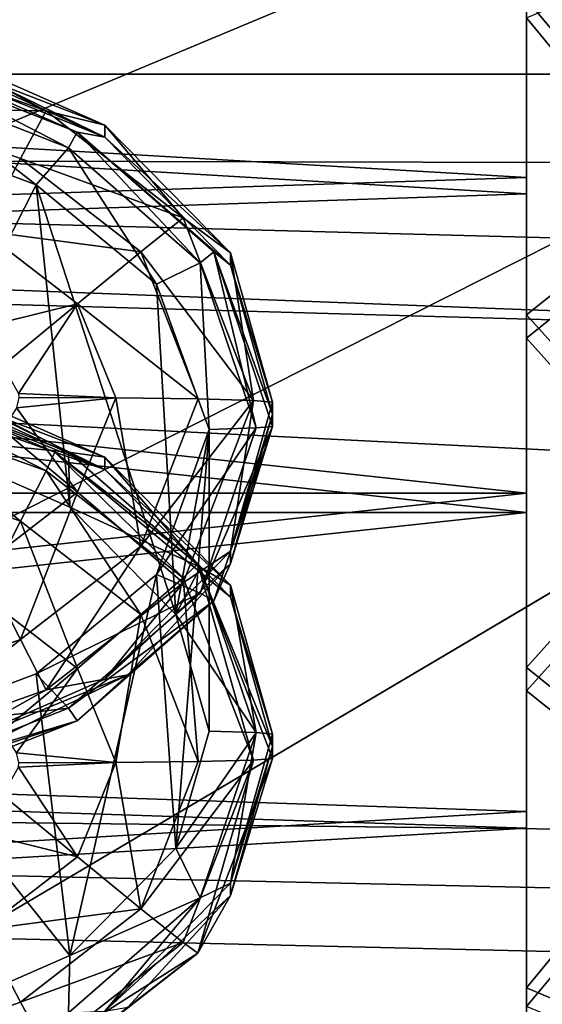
# Model space of a CAD drawing. Header units: metres. Extents: x 0 to 1004, y -708 to 0.
# Tile 63 of 116: x 263 to 279, y -163 to -132. Entities that reach past the tile are written whole.
import ezdxf

# ---------------------------------------------------------------- set-up
doc = ezdxf.new("R2010")
doc.units = ezdxf.units.M

msp = doc.modelspace()

# ---------------------------------------------------------------- linework, layer by layer
at = {"layer": 'top0123410'}
for points in [[(932.131714, -108.310623, 2112.649414), (71.917648, -108.310646, 2112.649414), (918.45813, -133.342072, 2129.335449)], [(71.917648, -108.310646, 2112.649414), (85.591202, -133.342072, 2129.335449), (918.45813, -133.342072, 2129.335449)], [(87.78653, -135.652328, 2127.388916), (74.453918, -111.251724, 2111.123535), (914.925781, -137.687225, 2128.745361)], [(74.453918, -111.251724, 2111.123535), (928.733643, -113.109207, 2112.361572), (914.925781, -137.687225, 2128.745361)], [(918.45813, -133.342072, 2129.335449), (85.591202, -133.342072, 2129.335449), (901.799438, -155.053757, 2143.80835)], [(85.591202, -133.342072, 2129.335449), (892.532837, -164.3479, 2150.003662), (901.799438, -155.053757, 2143.80835)], [(85.591202, -133.342072, 2129.335449), (102.249924, -155.053757, 2143.80835), (892.532837, -164.3479, 2150.003662)], [(104.082817, -156.892273, 2141.547363), (87.78653, -135.652328, 2127.388916), (879.812439, -175.058105, 2153.656738)], [(879.812439, -175.058105, 2153.656738), (87.78653, -135.652328, 2127.388916), (898.369934, -158.615219, 2142.695801)], [(87.78653, -135.652328, 2127.388916), (914.925781, -137.687225, 2128.745361), (898.369934, -158.615219, 2142.695801)], [(102.249924, -155.053757, 2143.80835), (882.837769, -172.413788, 2155.380371), (892.532837, -164.3479, 2150.003662)], [(882.837769, -172.413788, 2155.380371), (102.249924, -155.053757, 2143.80835), (820.797729, -194.344879, 2169.999756)], [(102.249924, -155.053757, 2143.80835), (111.516518, -164.3479, 2150.003662), (820.797729, -194.344879, 2169.999756)], [(122.609673, -173.853394, 2152.853516), (104.082817, -156.892273, 2141.547363), (820.797729, -195.290787, 2167.143799)], [(820.797729, -195.290787, 2167.143799), (104.082817, -156.892273, 2141.547363), (879.812439, -175.058105, 2153.656738)]]:
    msp.add_3dface(points, dxfattribs=at)
at = {"layer": 'top0123412'}
for points in [[(259.865326, -132.44899, 1988.257202), (258.842621, -132.771652, 1991.317749), (263.692291, -134.499985, 1991.3479)], [(265.54953, -134.945114, 1988.300781), (259.864807, -132.75502, 1970.717773), (259.865326, -132.44899, 1988.257202)], [(265.54953, -134.945114, 1988.300781), (259.865326, -132.44899, 1988.257202), (263.692291, -134.499985, 1991.3479)], [(263.692291, -134.499985, 1991.3479), (258.842621, -132.771652, 1991.317749), (258.468689, -134.422318, 1993.949341)], [(265.549072, -135.328751, 1966.304077), (264.668091, -135.165466, 1944.297852), (259.138092, -132.746643, 1960.956177)], [(264.668091, -135.165466, 1944.297852), (259.448853, -133.111313, 1944.262085), (259.138092, -132.746643, 1960.956177)], [(259.138092, -132.746643, 1960.956177), (261.333527, -133.276733, 1966.268311), (265.549072, -135.328751, 1966.304077)], [(261.333527, -133.276733, 1966.268311), (259.864807, -132.75502, 1970.717773), (265.549072, -135.328751, 1966.304077)], [(259.864807, -132.75502, 1970.717773), (265.54953, -134.945114, 1988.300781), (265.549072, -135.328751, 1966.304077)], [(264.403503, -135.658524, 1941.477539), (259.290771, -133.653824, 1941.442505), (259.448853, -133.111313, 1944.262085)], [(264.668091, -135.165466, 1944.297852), (264.403503, -135.658524, 1941.477539), (259.448853, -133.111313, 1944.262085)], [(263.378174, -136.82605, 1939.034546), (258.749573, -135.092896, 1939.004272), (259.290771, -133.653824, 1941.442505)], [(264.403503, -135.658524, 1941.477539), (263.378174, -136.82605, 1939.034546), (259.290771, -133.653824, 1941.442505)], [(262.891876, -135.996094, 1993.976807), (258.468689, -134.422318, 1993.949341), (261.692749, -138.275192, 1995.753906)], [(263.692291, -134.499985, 1991.3479), (258.468689, -134.422318, 1993.949341), (262.891876, -135.996094, 1993.976807)], [(268.013916, -137.874268, 1991.40686), (263.692291, -134.499985, 1991.3479), (262.891876, -135.996094, 1993.976807)], [(265.54953, -134.945114, 1988.300781), (263.692291, -134.499985, 1991.3479), (268.013916, -137.874268, 1991.40686)], [(265.549072, -135.328751, 1966.304077), (265.54953, -134.945114, 1988.300781), (269.499969, -138.977524, 1988.371094)], [(269.499969, -138.977524, 1988.371094), (265.54953, -134.945114, 1988.300781), (268.013916, -137.874268, 1991.40686)], [(259.353088, -144.761124, 1393.672974), (258.749573, -135.092896, 1939.004272), (263.378174, -136.82605, 1939.034546)], [(268.547058, -139.284683, 1941.540771), (264.403503, -135.658524, 1941.477539), (264.668091, -135.165466, 1944.297852)], [(268.975861, -138.946838, 1944.363892), (268.547058, -139.284683, 1941.540771), (264.668091, -135.165466, 1944.297852)], [(268.975861, -138.946838, 1944.363892), (264.668091, -135.165466, 1944.297852), (269.499969, -139.361633, 1966.374512)], [(264.668091, -135.165466, 1944.297852), (265.549072, -135.328751, 1966.304077), (269.499969, -139.361633, 1966.374512)], [(269.499969, -139.361633, 1966.374512), (265.549072, -135.328751, 1966.304077), (269.499969, -138.977524, 1988.371094)], [(267.171417, -139.964554, 1939.089355), (263.378174, -136.82605, 1939.034546), (264.403503, -135.658524, 1941.477539)], [(268.547058, -139.284683, 1941.540771), (267.171417, -139.964554, 1939.089355), (264.403503, -135.658524, 1941.477539)], [(266.679657, -138.941193, 1994.028198), (262.891876, -135.996094, 1993.976807), (261.692749, -138.275192, 1995.753906)], [(268.013916, -137.874268, 1991.40686), (262.891876, -135.996094, 1993.976807), (266.679657, -138.941193, 1994.028198)], [(263.378174, -136.82605, 1939.034546), (264.440735, -146.988464, 1393.711914), (259.353088, -144.761124, 1393.672974)], [(267.171417, -139.964554, 1939.089355), (267.779144, -150.375717, 1393.770996), (263.378174, -136.82605, 1939.034546)], [(267.779144, -150.375717, 1393.770996), (264.440735, -146.988464, 1393.711914), (263.378174, -136.82605, 1939.034546)], [(270.227356, -143.625641, 1991.507446), (268.013916, -137.874268, 1991.40686), (266.679657, -138.941193, 1994.028198)], [(269.499969, -138.977524, 1988.371094), (268.013916, -137.874268, 1991.40686), (270.227356, -143.625641, 1991.507446)], [(261.692749, -138.275192, 1995.753906), (261.111847, -141.460876, 1996.415649), (264.680786, -140.577316, 1995.794189)], [(264.680786, -140.577316, 1995.794189), (266.679657, -138.941193, 1994.028198), (261.692749, -138.275192, 1995.753906)], [(268.490356, -143.580215, 1994.109253), (266.679657, -138.941193, 1994.028198), (264.680786, -140.577316, 1995.794189)], [(268.490356, -143.580215, 1994.109253), (270.227356, -143.625641, 1991.507446), (266.679657, -138.941193, 1994.028198)], [(270.316803, -144.496216, 1941.631836), (268.547058, -139.284683, 1941.540771), (268.975861, -138.946838, 1944.363892)], [(270.833527, -144.446854, 1944.459961), (270.316803, -144.496216, 1941.631836), (268.975861, -138.946838, 1944.363892)], [(270.833527, -144.446854, 1944.459961), (268.975861, -138.946838, 1944.363892), (270.833527, -144.062897, 1966.456543)], [(268.975861, -138.946838, 1944.363892), (269.499969, -139.361633, 1966.374512), (270.833527, -144.062897, 1966.456543)], [(269.499969, -139.361633, 1966.374512), (269.499969, -138.977524, 1988.371094), (270.833527, -143.67894, 1988.453247)], [(270.833527, -143.67894, 1988.453247), (269.499969, -138.977524, 1988.371094), (270.227356, -143.625641, 1991.507446)], [(268.833527, -144.5392, 1939.169189), (267.171417, -139.964554, 1939.089355), (268.547058, -139.284683, 1941.540771)], [(270.316803, -144.496216, 1941.631836), (268.833527, -144.5392, 1939.169189), (268.547058, -139.284683, 1941.540771)], [(270.833527, -144.062897, 1966.456543), (269.499969, -139.361633, 1966.374512), (270.833527, -143.67894, 1988.453247)], [(267.779144, -150.375717, 1393.770996), (267.171417, -139.964554, 1939.089355), (268.833527, -144.5392, 1939.169189)], [(261.111847, -141.460876, 1996.415649), (262.335114, -142.522507, 1996.434204), (264.680786, -140.577316, 1995.794189)], [(264.680786, -140.577316, 1995.794189), (262.335114, -142.522507, 1996.434204), (262.821289, -143.409302, 1996.449707)], [(265.888214, -143.549911, 1995.845947), (264.680786, -140.577316, 1995.794189), (262.821289, -143.409302, 1996.449707)], [(265.888214, -143.549911, 1995.845947), (268.490356, -143.580215, 1994.109253), (264.680786, -140.577316, 1995.794189)], [(259.865326, -142.920441, 1388.348511), (259.290771, -143.258636, 1391.183472), (264.403503, -145.263336, 1391.218384)], [(265.54953, -145.41655, 1388.39209), (259.864807, -143.226456, 1370.809204), (259.865326, -142.920441, 1388.348511)], [(265.54953, -145.41655, 1388.39209), (259.865326, -142.920441, 1388.348511), (264.403503, -145.263336, 1391.218384)], [(263.973511, -145.256058, 1344.38269), (259.003082, -143.479126, 1344.351563), (259.138092, -143.218079, 1361.047607)], [(265.549072, -145.800201, 1366.395508), (263.973511, -145.256058, 1344.38269), (259.138092, -143.218079, 1361.047607)], [(259.138092, -143.218079, 1361.047607), (261.333527, -143.748184, 1366.359619), (265.549072, -145.800201, 1366.395508)], [(264.403503, -145.263336, 1391.218384), (259.290771, -143.258636, 1391.183472), (259.353088, -144.761124, 1393.672974)], [(261.333527, -143.748184, 1366.359619), (259.864807, -143.226456, 1370.809204), (265.549072, -145.800201, 1366.395508)], [(259.864807, -143.226456, 1370.809204), (265.54953, -145.41655, 1388.39209), (265.549072, -145.800201, 1366.395508)], [(262.833527, -143.539322, 1996.452026), (265.888214, -143.549911, 1995.845947), (262.821289, -143.409302, 1996.449707)], [(263.692291, -145.845947, 1341.338013), (258.842621, -144.117615, 1341.307861), (259.003082, -143.479126, 1344.351563)], [(263.973511, -145.256058, 1344.38269), (263.692291, -145.845947, 1341.338013), (259.003082, -143.479126, 1344.351563)], [(262.833527, -143.539322, 1996.452026), (262.766571, -143.860794, 1996.457642), (265.888214, -143.549911, 1995.845947)], [(262.766571, -143.860794, 1996.457642), (264.680786, -146.522491, 1995.897949), (265.888214, -143.549911, 1995.845947)], [(265.888214, -143.549911, 1995.845947), (264.680786, -146.522491, 1995.897949), (266.679657, -148.219254, 1994.190186)], [(266.679657, -148.219254, 1994.190186), (268.490356, -143.580215, 1994.109253), (265.888214, -143.549911, 1995.845947)], [(270.227356, -143.625641, 1991.507446), (268.490356, -143.580215, 1994.109253), (266.679657, -148.219254, 1994.190186)], [(268.013916, -149.376999, 1991.607666), (270.227356, -143.625641, 1991.507446), (266.679657, -148.219254, 1994.190186)], [(270.227356, -143.625641, 1991.507446), (268.013916, -149.376999, 1991.607666), (269.499969, -148.380371, 1988.535278)], [(270.833527, -143.67894, 1988.453247), (270.227356, -143.625641, 1991.507446), (269.499969, -148.380371, 1988.535278)], [(270.833527, -143.67894, 1988.453247), (269.499969, -148.380371, 1988.535278), (270.833527, -144.062897, 1966.456543)], [(262.766571, -143.860794, 1996.457642), (262.335114, -144.556137, 1996.469727), (264.680786, -146.522491, 1995.897949)], [(262.891876, -147.432892, 1338.762939), (258.468689, -145.859116, 1338.735474), (258.842621, -144.117615, 1341.307861)], [(263.692291, -145.845947, 1341.338013), (262.891876, -147.432892, 1338.762939), (258.842621, -144.117615, 1341.307861)], [(269.499969, -148.380371, 1988.535278), (269.499725, -148.764328, 1966.538574), (270.833527, -144.062897, 1966.456543)], [(270.833527, -144.062897, 1966.456543), (269.499725, -148.764328, 1966.538574), (270.833527, -144.446854, 1944.459961)], [(262.335114, -144.556137, 1996.469727), (261.692749, -148.824615, 1995.93811), (264.680786, -146.522491, 1995.897949)], [(268.547058, -149.707748, 1941.722778), (267.171417, -149.113831, 1939.249023), (270.316803, -144.496216, 1941.631836)], [(267.171417, -149.113831, 1939.249023), (268.833527, -144.5392, 1939.169189), (270.316803, -144.496216, 1941.631836)], [(268.833527, -144.5392, 1939.169189), (267.171417, -149.113831, 1939.249023), (267.779205, -157.740265, 1393.899536)], [(268.833527, -154.058044, 1393.835327), (267.779144, -150.375717, 1393.770996), (268.833527, -144.5392, 1939.169189)], [(268.833527, -154.058044, 1393.835327), (268.833527, -144.5392, 1939.169189), (267.779205, -157.740265, 1393.899536)], [(270.316803, -144.496216, 1941.631836), (270.833527, -144.446854, 1944.459961), (268.547058, -149.707748, 1941.722778)], [(270.833527, -144.446854, 1944.459961), (268.975861, -149.946869, 1944.555908), (268.547058, -149.707748, 1941.722778)], [(269.499725, -148.764328, 1966.538574), (268.975861, -149.946869, 1944.555908), (270.833527, -144.446854, 1944.459961)], [(264.403503, -145.263336, 1391.218384), (259.353088, -144.761124, 1393.672974), (264.440735, -146.988464, 1393.711914)], [(268.013916, -149.22023, 1341.396851), (263.692291, -145.845947, 1341.338013), (263.973511, -145.256058, 1344.38269)], [(268.48056, -148.780334, 1344.444092), (268.013916, -149.22023, 1341.396851), (263.973511, -145.256058, 1344.38269)], [(268.48056, -148.780334, 1344.444092), (263.973511, -145.256058, 1344.38269), (269.499969, -149.833069, 1366.46582)], [(263.973511, -145.256058, 1344.38269), (265.549072, -145.800201, 1366.395508), (269.499969, -149.833069, 1366.46582)], [(265.54953, -145.41655, 1388.39209), (264.403503, -145.263336, 1391.218384), (268.547058, -148.889496, 1391.281738)], [(268.547058, -148.889496, 1391.281738), (264.403503, -145.263336, 1391.218384), (264.440735, -146.988464, 1393.711914)], [(265.549072, -145.800201, 1366.395508), (265.54953, -145.41655, 1388.39209), (269.499969, -149.448975, 1388.462524)], [(269.499969, -149.448975, 1388.462524), (265.54953, -145.41655, 1388.39209), (268.547058, -148.889496, 1391.281738)], [(262.891876, -147.432892, 1338.762939), (261.692749, -149.772629, 1337.066406), (258.468689, -145.859116, 1338.735474)], [(266.679657, -150.377991, 1338.814331), (262.891876, -147.432892, 1338.762939), (263.692291, -145.845947, 1341.338013)], [(268.013916, -149.22023, 1341.396851), (266.679657, -150.377991, 1338.814331), (263.692291, -145.845947, 1341.338013)], [(269.499969, -149.833069, 1366.46582), (265.549072, -145.800201, 1366.395508), (269.499969, -149.448975, 1388.462524)], [(264.680786, -146.522491, 1995.897949), (261.692749, -148.824615, 1995.93811), (262.891876, -151.164352, 1994.241577)], [(264.680786, -146.522491, 1995.897949), (262.891876, -151.164352, 1994.241577), (266.679657, -148.219254, 1994.190186)], [(268.547058, -148.889496, 1391.281738), (264.440735, -146.988464, 1393.711914), (267.779144, -150.375717, 1393.770996)], [(264.680786, -152.074753, 1337.106567), (261.692749, -149.772629, 1337.066406), (262.891876, -147.432892, 1338.762939)], [(266.679657, -150.377991, 1338.814331), (264.680786, -152.074753, 1337.106567), (262.891876, -147.432892, 1338.762939)], [(266.679657, -148.219254, 1994.190186), (262.891876, -151.164352, 1994.241577), (263.692291, -152.751297, 1991.666504)], [(263.692291, -152.751297, 1991.666504), (268.013916, -149.376999, 1991.607666), (266.679657, -148.219254, 1994.190186)], [(269.499969, -148.380371, 1988.535278), (265.54953, -152.412781, 1988.605713), (269.499725, -148.764328, 1966.538574)], [(269.499969, -148.380371, 1988.535278), (268.013916, -149.376999, 1991.607666), (265.54953, -152.412781, 1988.605713)], [(261.692749, -148.824615, 1995.93811), (258.468689, -152.738113, 1994.269043), (262.891876, -151.164352, 1994.241577)], [(265.54953, -152.412781, 1988.605713), (266.274414, -152.283112, 1966.600098), (269.499725, -148.764328, 1966.538574)], [(269.499725, -148.764328, 1966.538574), (266.274414, -152.283112, 1966.600098), (268.975861, -149.946869, 1944.555908)], [(270.316803, -154.101028, 1391.372681), (268.547058, -148.889496, 1391.281738), (267.779144, -150.375717, 1393.770996)], [(270.227356, -154.971603, 1341.49707), (268.013916, -149.22023, 1341.396851), (268.48056, -148.780334, 1344.444092)], [(270.833527, -154.918289, 1344.55127), (270.227356, -154.971603, 1341.49707), (268.48056, -148.780334, 1344.444092)], [(270.833527, -154.918289, 1344.55127), (268.48056, -148.780334, 1344.444092), (270.833527, -154.534348, 1366.547974)], [(268.48056, -148.780334, 1344.444092), (269.499969, -149.833069, 1366.46582), (270.833527, -154.534348, 1366.547974)], [(269.499969, -149.448975, 1388.462524), (268.547058, -148.889496, 1391.281738), (270.316803, -154.101028, 1391.372681)], [(263.378174, -152.25238, 1939.303833), (267.171417, -149.113831, 1939.249023), (268.547058, -149.707748, 1941.722778)], [(267.171417, -149.113831, 1939.249023), (263.378174, -152.25238, 1939.303833), (264.440704, -161.12767, 1393.95874)], [(267.779205, -157.740265, 1393.899536), (267.171417, -149.113831, 1939.249023), (264.440704, -161.12767, 1393.95874)], [(268.490356, -155.017014, 1338.895264), (266.679657, -150.377991, 1338.814331), (268.013916, -149.22023, 1341.396851)], [(270.227356, -154.971603, 1341.49707), (268.490356, -155.017014, 1338.895264), (268.013916, -149.22023, 1341.396851)], [(268.013916, -149.376999, 1991.607666), (263.692291, -152.751297, 1991.666504), (265.54953, -152.412781, 1988.605713)], [(269.499969, -149.833069, 1366.46582), (269.499969, -149.448975, 1388.462524), (270.833527, -154.150391, 1388.544556)], [(270.833527, -154.150391, 1388.544556), (269.499969, -149.448975, 1388.462524), (270.316803, -154.101028, 1391.372681)], [(262.335114, -154.041107, 1336.53479), (261.692749, -149.772629, 1337.066406), (264.680786, -152.074753, 1337.106567)], [(264.403503, -153.333908, 1941.786011), (263.378174, -152.25238, 1939.303833), (268.547058, -149.707748, 1941.722778)], [(268.547058, -149.707748, 1941.722778), (268.975861, -149.946869, 1944.555908), (264.403503, -153.333908, 1941.786011)], [(268.975861, -149.946869, 1944.555908), (264.668091, -153.728241, 1944.621948), (264.403503, -153.333908, 1941.786011)], [(266.274414, -152.283112, 1966.600098), (264.668091, -153.728241, 1944.621948), (268.975861, -149.946869, 1944.555908)], [(270.833527, -154.534348, 1366.547974), (269.499969, -149.833069, 1366.46582), (270.833527, -154.150391, 1388.544556)], [(265.888214, -155.047333, 1337.158569), (264.680786, -152.074753, 1337.106567), (266.679657, -150.377991, 1338.814331)], [(268.490356, -155.017014, 1338.895264), (265.888214, -155.047333, 1337.158569), (266.679657, -150.377991, 1338.814331)], [(267.779144, -150.375717, 1393.770996), (268.833527, -154.058044, 1393.835327), (270.316803, -154.101028, 1391.372681)], [(262.891876, -151.164352, 1994.241577), (258.468689, -152.738113, 1994.269043), (258.842621, -154.47963, 1991.696655)], [(262.891876, -151.164352, 1994.241577), (258.842621, -154.47963, 1991.696655), (263.692291, -152.751297, 1991.666504)], [(262.766571, -154.73645, 1336.546875), (262.335114, -154.041107, 1336.53479), (264.680786, -152.074753, 1337.106567)], [(262.766571, -154.73645, 1336.546875), (264.680786, -152.074753, 1337.106567), (265.888214, -155.047333, 1337.158569)], [(258.749542, -153.985458, 1939.334106), (263.378174, -152.25238, 1939.303833), (264.403503, -153.333908, 1941.786011)], [(264.440704, -161.12767, 1393.95874), (263.378174, -152.25238, 1939.303833), (258.749542, -153.985458, 1939.334106)], [(265.54953, -152.412781, 1988.605713), (259.865326, -154.908905, 1988.64917), (266.274414, -152.283112, 1966.600098)], [(259.865326, -154.908905, 1988.64917), (260.501801, -155.114548, 1966.649414), (266.274414, -152.283112, 1966.600098)], [(265.54953, -152.412781, 1988.605713), (263.692291, -152.751297, 1991.666504), (259.865326, -154.908905, 1988.64917)], [(266.274414, -152.283112, 1966.600098), (260.501801, -155.114548, 1966.649414), (264.668091, -153.728241, 1944.621948)], [(263.692291, -152.751297, 1991.666504), (258.842621, -154.47963, 1991.696655), (259.865326, -154.908905, 1988.64917)], [(259.290771, -155.338608, 1941.821045), (258.749542, -153.985458, 1939.334106), (264.403503, -153.333908, 1941.786011)], [(264.403503, -153.333908, 1941.786011), (264.668091, -153.728241, 1944.621948), (259.290771, -155.338608, 1941.821045)], [(264.440704, -161.12767, 1393.95874), (258.749542, -153.985458, 1939.334106), (259.35321, -163.354965, 1393.997559)], [(264.668091, -153.728241, 1944.621948), (259.448853, -155.782379, 1944.657715), (259.290771, -155.338608, 1941.821045)], [(260.501801, -155.114548, 1966.649414), (259.448853, -155.782379, 1944.657715), (264.668091, -153.728241, 1944.621948)], [(268.833527, -154.058044, 1393.835327), (267.779205, -157.740265, 1393.899536), (270.316803, -154.101028, 1391.372681)], [(267.779205, -157.740265, 1393.899536), (268.547058, -159.312546, 1391.463623), (270.316803, -154.101028, 1391.372681)], [(270.316803, -154.101028, 1391.372681), (268.547058, -159.312546, 1391.463623), (269.499969, -158.851807, 1388.626709)], [(270.833527, -154.150391, 1388.544556), (270.316803, -154.101028, 1391.372681), (269.499969, -158.851807, 1388.626709)], [(270.833527, -154.150391, 1388.544556), (269.499969, -158.851807, 1388.626709), (270.833527, -154.534348, 1366.547974)], [(269.499969, -158.851807, 1388.626709), (269.499725, -159.235764, 1366.630005), (270.833527, -154.534348, 1366.547974)], [(270.833527, -154.534348, 1366.547974), (269.499725, -159.235764, 1366.630005), (270.833527, -154.918289, 1344.55127)], [(262.833527, -155.057907, 1336.55249), (262.766571, -154.73645, 1336.546875), (265.888214, -155.047333, 1337.158569)], [(264.680786, -158.019913, 1337.210327), (262.335114, -156.074722, 1336.570313), (262.821289, -155.187927, 1336.55481)], [(262.833527, -155.057907, 1336.55249), (265.888214, -155.047333, 1337.158569), (262.821289, -155.187927, 1336.55481)], [(265.888214, -155.047333, 1337.158569), (264.680786, -158.019913, 1337.210327), (262.821289, -155.187927, 1336.55481)], [(264.680786, -158.019913, 1337.210327), (265.888214, -155.047333, 1337.158569), (266.679657, -159.656052, 1338.976196)], [(265.888214, -155.047333, 1337.158569), (268.490356, -155.017014, 1338.895264), (266.679657, -159.656052, 1338.976196)], [(270.227356, -154.971603, 1341.49707), (268.013916, -160.722977, 1341.597656), (266.679657, -159.656052, 1338.976196)], [(266.679657, -159.656052, 1338.976196), (268.490356, -155.017014, 1338.895264), (270.227356, -154.971603, 1341.49707)], [(268.48056, -161.056259, 1344.658447), (268.013916, -160.722977, 1341.597656), (270.227356, -154.971603, 1341.49707)], [(270.833527, -154.918289, 1344.55127), (268.48056, -161.056259, 1344.658447), (270.227356, -154.971603, 1341.49707)], [(269.499725, -159.235764, 1366.630005), (268.48056, -161.056259, 1344.658447), (270.833527, -154.918289, 1344.55127)], [(261.111847, -157.136353, 1336.588745), (262.335114, -156.074722, 1336.570313), (264.680786, -158.019913, 1337.210327)], [(261.692749, -160.322052, 1337.250488), (261.111847, -157.136353, 1336.588745), (264.680786, -158.019913, 1337.210327)], [(261.692749, -160.322052, 1337.250488), (264.680786, -158.019913, 1337.210327), (266.679657, -159.656052, 1338.976196)], [(267.779205, -157.740265, 1393.899536), (264.440704, -161.12767, 1393.95874), (268.547058, -159.312546, 1391.463623)], [(269.499969, -158.851807, 1388.626709), (265.54953, -162.884232, 1388.697021), (269.499725, -159.235764, 1366.630005)], [(269.499969, -158.851807, 1388.626709), (268.547058, -159.312546, 1391.463623), (265.54953, -162.884232, 1388.697021)], [(265.54953, -162.884232, 1388.697021), (266.274414, -162.754562, 1366.691406), (269.499725, -159.235764, 1366.630005)], [(269.499725, -159.235764, 1366.630005), (266.274414, -162.754562, 1366.691406), (268.48056, -161.056259, 1344.658447)], [(268.547058, -159.312546, 1391.463623), (264.403503, -162.938721, 1391.526978), (265.54953, -162.884232, 1388.697021)], [(264.440704, -161.12767, 1393.95874), (264.403503, -162.938721, 1391.526978), (268.547058, -159.312546, 1391.463623)], [(266.679657, -159.656052, 1338.976196), (262.891876, -162.601151, 1339.02771), (261.692749, -160.322052, 1337.250488)], [(268.013916, -160.722977, 1341.597656), (262.891876, -162.601151, 1339.02771), (266.679657, -159.656052, 1338.976196)], [(262.891876, -162.601151, 1339.02771), (258.468689, -164.174927, 1339.055176), (261.692749, -160.322052, 1337.250488)], [(268.013916, -160.722977, 1341.597656), (263.692291, -164.09726, 1341.656616), (262.891876, -162.601151, 1339.02771)], [(268.013916, -160.722977, 1341.597656), (268.48056, -161.056259, 1344.658447), (263.692291, -164.09726, 1341.656616)], [(268.48056, -161.056259, 1344.658447), (263.973511, -164.580521, 1344.719971), (263.692291, -164.09726, 1341.656616)], [(266.274414, -162.754562, 1366.691406), (263.973511, -164.580521, 1344.719971), (268.48056, -161.056259, 1344.658447)], [(264.440704, -161.12767, 1393.95874), (259.35321, -163.354965, 1393.997559), (264.403503, -162.938721, 1391.526978)], [(263.692291, -164.09726, 1341.656616), (258.468689, -164.174927, 1339.055176), (262.891876, -162.601151, 1339.02771)]]:
    msp.add_3dface(points, dxfattribs=at)
at = {"layer": 'top0123421'}
for points in [[(208.330994, -128.264648, 1813.855347), (208.330994, -132.501816, 1820.408325), (278.833527, -129.386108, 1816.218872)], [(208.330994, -128.495087, 1798.549805), (278.833527, -129.687378, 1796.221191), (208.330994, -132.927811, 1792.127441)], [(283.833527, -128.91333, 1823.890259), (278.833527, -130.975388, 1825.789673), (283.833527, -136.94136, 1829.431152)], [(208.330994, -132.501816, 1820.408325), (278.833527, -136.59552, 1823.648804), (278.833527, -129.386108, 1816.218872)], [(278.833527, -136.59552, 1823.648804), (278.833527, -130.975388, 1825.789673), (278.833527, -129.386108, 1816.218872)], [(283.833527, -129.445908, 1788.53894), (283.833527, -137.637207, 1783.242432), (278.833527, -131.56424, 1786.702515)], [(278.833527, -129.687378, 1796.221191), (278.833527, -137.117325, 1789.011719), (208.330994, -132.927811, 1792.127441)], [(278.833527, -129.687378, 1796.221191), (278.833527, -131.56424, 1786.702515), (278.833527, -137.117325, 1789.011719)], [(278.833527, -140.925751, 1830.767578), (278.833527, -130.975388, 1825.789673), (278.833527, -136.59552, 1823.648804)], [(278.833527, -130.975388, 1825.789673), (278.833527, -140.925751, 1830.767578), (283.833527, -136.94136, 1829.431152)], [(278.833527, -131.56424, 1786.702515), (278.833527, -141.660034, 1782.026733), (278.833527, -137.117325, 1789.011719)], [(283.833527, -137.637207, 1783.242432), (278.833527, -141.660034, 1782.026733), (278.833527, -131.56424, 1786.702515)], [(208.330994, -132.501816, 1820.408325), (208.330994, -138.924194, 1824.841064), (278.833527, -136.59552, 1823.648804)], [(208.330994, -132.927811, 1792.127441), (278.833527, -137.117325, 1789.011719), (208.330994, -139.480835, 1787.890137)], [(208.330994, -138.924194, 1824.841064), (278.833527, -146.554016, 1826.478638), (278.833527, -136.59552, 1823.648804)], [(278.833527, -146.554016, 1826.478638), (278.833527, -140.925751, 1830.767578), (278.833527, -136.59552, 1823.648804)], [(278.833527, -137.117325, 1789.011719), (278.833527, -147.156555, 1786.483154), (208.330994, -139.480835, 1787.890137)], [(283.833527, -136.94136, 1829.431152), (278.833527, -140.925751, 1830.767578), (283.833527, -146.478699, 1831.478027)], [(278.833527, -137.117325, 1789.011719), (278.833527, -141.660034, 1782.026733), (278.833527, -147.156555, 1786.483154)], [(283.833527, -137.637207, 1783.242432), (283.833527, -147.231873, 1781.483765), (278.833527, -141.660034, 1782.026733)], [(208.330994, -138.924194, 1824.841064), (208.330994, -146.554031, 1826.478638), (278.833527, -146.554016, 1826.478638)], [(208.330994, -139.480835, 1787.890137), (278.833527, -147.156555, 1786.483154), (208.330994, -147.156555, 1786.483276)], [(278.833527, -152.050537, 1830.935181), (278.833527, -140.925751, 1830.767578), (278.833527, -146.554016, 1826.478638)], [(278.833527, -140.925751, 1830.767578), (278.833527, -152.050537, 1830.935181), (283.833527, -146.478699, 1831.478027)], [(278.833527, -141.660034, 1782.026733), (278.833527, -152.784821, 1782.194336), (278.833527, -147.156555, 1786.483154)], [(283.833527, -147.231873, 1781.483765), (278.833527, -152.784821, 1782.194336), (278.833527, -141.660034, 1782.026733)], [(283.833527, -146.478699, 1831.478027), (278.833527, -152.050537, 1830.935181), (283.833527, -156.073364, 1829.71936)], [(208.330994, -146.554031, 1826.478638), (208.330994, -154.229721, 1825.071655), (278.833527, -146.554016, 1826.478638)], [(278.833527, -146.554016, 1826.478638), (208.330994, -154.229721, 1825.071655), (278.833527, -156.593246, 1823.950073)], [(278.833527, -156.593246, 1823.950073), (278.833527, -152.050537, 1830.935181), (278.833527, -146.554016, 1826.478638)], [(278.833527, -147.156555, 1786.483154), (208.330994, -154.786392, 1788.120728), (208.330994, -147.156555, 1786.483276)], [(278.833527, -147.156555, 1786.483154), (278.833527, -157.115051, 1789.312988), (208.330994, -154.786392, 1788.120728)], [(278.833527, -147.156555, 1786.483154), (278.833527, -152.784821, 1782.194336), (278.833527, -157.115051, 1789.312988)], [(283.833527, -147.231873, 1781.483765), (283.833527, -156.769196, 1783.53064), (278.833527, -152.784821, 1782.194336)], [(278.833527, -162.146332, 1826.259277), (278.833527, -152.050537, 1830.935181), (278.833527, -156.593246, 1823.950073)], [(278.833527, -152.050537, 1830.935181), (278.833527, -162.146332, 1826.259277), (283.833527, -156.073364, 1829.71936)], [(278.833527, -152.784821, 1782.194336), (278.833527, -162.735184, 1787.172119), (278.833527, -157.115051, 1789.312988)], [(283.833527, -156.769196, 1783.53064), (278.833527, -162.735184, 1787.172119), (278.833527, -152.784821, 1782.194336)], [(208.330994, -154.229721, 1825.071655), (208.330994, -160.782745, 1820.834473), (278.833527, -156.593246, 1823.950073)], [(278.833527, -157.115051, 1789.312988), (208.330994, -161.208817, 1792.553467), (208.330994, -154.786392, 1788.120728)], [(283.833527, -156.073364, 1829.71936), (278.833527, -162.146332, 1826.259277), (283.833527, -164.264664, 1824.422852)], [(278.833527, -156.593246, 1823.950073), (208.330994, -160.782745, 1820.834473), (278.833527, -164.023193, 1816.740723)], [(278.833527, -164.023193, 1816.740723), (278.833527, -162.146332, 1826.259277), (278.833527, -156.593246, 1823.950073)], [(283.833527, -156.769196, 1783.53064), (283.833527, -164.797226, 1789.071533), (278.833527, -162.735184, 1787.172119)], [(278.833527, -157.115051, 1789.312988), (278.833527, -164.324463, 1796.74292), (208.330994, -161.208817, 1792.553467)], [(278.833527, -157.115051, 1789.312988), (278.833527, -162.735184, 1787.172119), (278.833527, -164.324463, 1796.74292)], [(208.330994, -160.782745, 1820.834473), (208.330994, -165.215439, 1814.411987), (278.833527, -164.023193, 1816.740723)], [(278.833527, -164.324463, 1796.74292), (208.330994, -165.44603, 1799.106445), (208.330994, -161.208817, 1792.553467)], [(278.833527, -169.213562, 1817.666016), (278.833527, -162.146332, 1826.259277), (278.833527, -164.023193, 1816.740723)], [(278.833527, -162.146332, 1826.259277), (278.833527, -169.213562, 1817.666016), (283.833527, -164.264664, 1824.422852)]]:
    msp.add_3dface(points, dxfattribs=at)
at = {"layer": 'top0123459'}
for points in [[(994.049377, -10, 90), (217.024673, -653.266907, 90), (10, -10, 90)], [(787.024658, -653.266907, 90), (217.024673, -653.266907, 90), (994.049377, -10, 90)], [(262.337708, -69.780937, 117.120087), (64.753654, -187.940216, 115.05761), (310.246368, -71.936363, 117.082466)], [(64.753654, -187.940216, 115.05761), (358.174194, -73.613029, 117.0532), (310.246368, -71.936363, 117.082466)], [(64.753654, -187.940216, 115.05761), (62.34153, -218.630936, 114.521904), (358.174194, -73.613029, 117.0532)], [(62.34153, -218.630936, 114.521904), (406.116364, -74.810768, 117.032295), (358.174194, -73.613029, 117.0532)], [(60.485558, -249.360291, 113.985519), (59.186348, -280.118225, 113.448639), (406.116364, -74.810768, 117.032295)], [(406.116364, -74.810768, 117.032295), (59.186348, -280.118225, 113.448639), (489.911316, -508.234344, 109.46685)], [(62.34153, -218.630936, 114.521904), (60.485558, -249.360291, 113.985519), (406.116364, -74.810768, 117.032295)]]:
    msp.add_3dface(points, dxfattribs=at)

doc.saveas('drawing.dxf')
